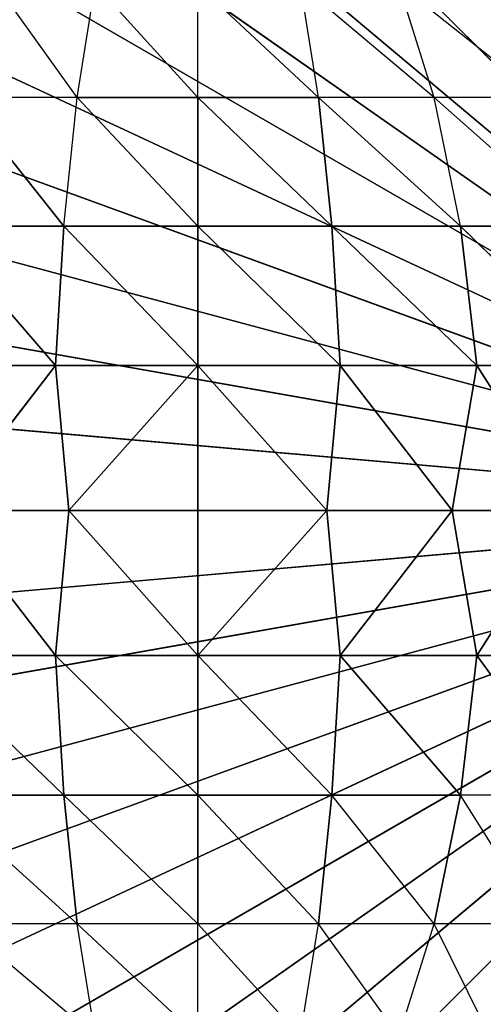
# Model space of a CAD drawing. Extents: x 226 to 378, y -30 to 313.
# Tile 33 of 256: x 278.825 to 279.221, y 41.189 to 42.03. Entities that reach past the tile are written whole.
import ezdxf

# ---------------------------------------------------------------- set-up
doc = ezdxf.new("R2010")
doc.units = 0
doc.header["$LTSCALE"] = 25.4
doc.layers.get('0').update_dxf_attribs({"color": 13, "linetype": 'CONTINUOUS'})
for name, color, linetype in [('_NCL1_62', 7, 'CONTINUOUS'), ('_NCL1_64', 250, 'CONTINUOUS'), ('_NCL1_8', 41, 'CONTINUOUS')]:
    doc.layers.add(name, color=color, linetype=linetype)

# ---------------------------------------------------------------- blocks, each defined once
blk = doc.blocks.new('EWON_2005CD_4005CD_COSY141')
at = {"layer": '_NCL1_8', "color": 0}
for p, q in [((99.06, 271.78, 297.18), (98.425, 271.145, 297.18)), ((99.06, 271.78, 297.18), (98.425, 271.145, 297.18)), ((99.17026, 271.77035, 297.18), (98.425, 271.145, 297.18)), ((99.17026, 271.77035, 297.18), (98.425, 271.145, 297.18)), ((99.27717, 271.7417, 297.18), (98.425, 271.145, 297.18)), ((99.27717, 271.7417, 297.18), (98.425, 271.145, 297.18)), ((99.3775, 271.69494, 297.18), (98.425, 271.145, 297.18)), ((99.3775, 271.69494, 297.18), (98.425, 271.145, 297.18)), ((99.46815, 271.63144, 297.18), (98.425, 271.145, 297.18)), ((99.46815, 271.63144, 297.18), (98.425, 271.145, 297.18)), ((98.81052, 271.59402, 309.61833), (98.85794, 271.49778, 309.73278)), ((98.88817, 271.59402, 309.65983), (98.85794, 271.49778, 309.73278)), ((98.88817, 271.59402, 309.65983), (98.95698, 271.49778, 309.76283)), ((98.9724, 271.59402, 309.68539), (98.95698, 271.49778, 309.76283)), ((98.9724, 271.59402, 309.68539), (99.06, 271.49778, 309.77296)), ((99.06, 271.59402, 309.694), (99.06, 271.49778, 309.77296)), ((99.06, 271.59402, 309.694), (99.163, 271.49778, 309.76283)), ((99.14758, 271.59402, 309.68539), (99.163, 271.49778, 309.76283)), ((99.14758, 271.59402, 309.68539), (99.26203, 271.49778, 309.73278)), ((99.54644, 271.55318, 297.18), (98.425, 271.145, 297.18)), ((99.54644, 271.55318, 297.18), (98.425, 271.145, 297.18)), ((98.76666, 271.49778, 309.68399), (98.83549, 271.388, 309.78699)), ((98.76666, 271.49778, 309.68399), (98.85794, 271.49778, 309.73278)), ((98.85794, 271.49778, 309.73278), (98.83549, 271.388, 309.78699)), ((98.85794, 271.49778, 309.73278), (98.95698, 271.49778, 309.76283)), ((98.85794, 271.49778, 309.73278), (98.94555, 271.388, 309.82039)), ((98.95698, 271.49778, 309.76283), (98.94555, 271.388, 309.82039)), ((98.95698, 271.49778, 309.76283), (99.06, 271.388, 309.83166)), ((98.95698, 271.49778, 309.76283), (99.06, 271.388, 309.83166)), ((98.95698, 271.49778, 309.76283), (99.06, 271.49778, 309.77296)), ((99.06, 271.49778, 309.77296), (99.06, 271.388, 309.83166)), ((99.06, 271.49778, 309.77296), (99.17445, 271.388, 309.82039)), ((99.06, 271.49778, 309.77296), (99.06, 271.388, 309.83166)), ((99.06, 271.49778, 309.77296), (99.17445, 271.388, 309.82039)), ((99.06, 271.49778, 309.77296), (99.163, 271.49778, 309.76283)), ((99.163, 271.49778, 309.76283), (99.26203, 271.49778, 309.73278)), ((99.163, 271.49778, 309.76283), (99.17445, 271.388, 309.82039)), ((99.163, 271.49778, 309.76283), (99.28449, 271.388, 309.78699)), ((99.163, 271.49778, 309.76283), (99.17445, 271.388, 309.82039)), ((99.60991, 271.4625, 297.18), (98.425, 271.145, 297.18)), ((99.60991, 271.4625, 297.18), (98.425, 271.145, 297.18)), ((98.73407, 271.388, 309.73278), (98.82165, 271.26888, 309.82039)), ((98.73407, 271.388, 309.73278), (98.82165, 271.26888, 309.82039)), ((98.73407, 271.388, 309.73278), (98.83549, 271.388, 309.78699)), ((98.83549, 271.388, 309.78699), (98.82165, 271.26888, 309.82039)), ((98.83549, 271.388, 309.78699), (98.82165, 271.26888, 309.82039)), ((98.83549, 271.388, 309.78699), (98.93849, 271.26888, 309.85582)), ((98.83549, 271.388, 309.78699), (98.93849, 271.26888, 309.85582)), ((98.83549, 271.388, 309.78699), (98.94555, 271.388, 309.82039)), ((98.83549, 271.388, 309.78699), (98.94555, 271.388, 309.82039)), ((98.94555, 271.388, 309.82039), (98.93849, 271.26888, 309.85582)), ((98.94555, 271.388, 309.82039), (98.93849, 271.26888, 309.85582)), ((98.94555, 271.388, 309.82039), (99.06, 271.26888, 309.86778)), ((98.94555, 271.388, 309.82039), (99.06, 271.26888, 309.86778)), ((98.94555, 271.388, 309.82039), (99.06, 271.388, 309.83166)), ((98.94555, 271.388, 309.82039), (99.06, 271.388, 309.83166)), ((99.06, 271.388, 309.83166), (99.06, 271.26888, 309.86778)), ((99.06, 271.388, 309.83166), (99.18149, 271.26888, 309.85582)), ((99.06, 271.388, 309.83166), (99.06, 271.26888, 309.86778)), ((99.06, 271.388, 309.83166), (99.18149, 271.26888, 309.85582)), ((99.06, 271.388, 309.83166), (99.17445, 271.388, 309.82039)), ((99.06, 271.388, 309.83166), (99.17445, 271.388, 309.82039)), ((99.17445, 271.388, 309.82039), (99.18149, 271.26888, 309.85582)), ((99.17445, 271.388, 309.82039), (99.29833, 271.26888, 309.82039)), ((99.17445, 271.388, 309.82039), (99.18149, 271.26888, 309.85582)), ((99.17445, 271.388, 309.82039), (99.29833, 271.26888, 309.82039)), ((99.17445, 271.388, 309.82039), (99.28449, 271.388, 309.78699)), ((99.17445, 271.388, 309.82039), (99.28449, 271.388, 309.78699)), ((99.6567, 271.3622, 297.18), (98.425, 271.145, 297.18)), ((99.6567, 271.3622, 297.18), (98.425, 271.145, 297.18)), ((98.71398, 271.26888, 309.76283), (98.82165, 271.26888, 309.82039)), ((98.71398, 271.26888, 309.76283), (98.82165, 271.26888, 309.82039)), ((98.7425, 271.145, 309.79491), (98.82165, 271.26888, 309.82039)), ((98.7425, 271.145, 309.79491), (98.82165, 271.26888, 309.82039)), ((98.82165, 271.26888, 309.82039), (98.8428, 271.145, 309.8417)), ((98.82165, 271.26888, 309.82039), (98.8428, 271.145, 309.8417)), ((98.82165, 271.26888, 309.82039), (98.93849, 271.26888, 309.85582)), ((98.82165, 271.26888, 309.82039), (98.93849, 271.26888, 309.85582)), ((98.8428, 271.145, 309.8417), (98.93849, 271.26888, 309.85582)), ((98.8428, 271.145, 309.8417), (98.93849, 271.26888, 309.85582)), ((98.93849, 271.26888, 309.85582), (98.94971, 271.145, 309.87035)), ((98.93849, 271.26888, 309.85582), (98.94971, 271.145, 309.87035)), ((98.93849, 271.26888, 309.85582), (99.06, 271.26888, 309.86778)), ((98.93849, 271.26888, 309.85582), (99.06, 271.26888, 309.86778)), ((98.94971, 271.145, 309.87035), (99.06, 271.26888, 309.86778)), ((98.94971, 271.145, 309.87035), (99.06, 271.26888, 309.86778)), ((99.06, 271.26888, 309.86778), (99.06, 271.145, 309.88)), ((99.06, 271.26888, 309.86778), (99.06, 271.145, 309.88)), ((99.06, 271.26888, 309.86778), (99.17026, 271.145, 309.87035)), ((99.06, 271.26888, 309.86778), (99.17026, 271.145, 309.87035)), ((99.06, 271.26888, 309.86778), (99.18149, 271.26888, 309.85582)), ((99.06, 271.26888, 309.86778), (99.18149, 271.26888, 309.85582)), ((99.17026, 271.145, 309.87035), (99.18149, 271.26888, 309.85582)), ((99.17026, 271.145, 309.87035), (99.18149, 271.26888, 309.85582)), ((99.18149, 271.26888, 309.85582), (99.27717, 271.145, 309.8417)), ((99.18149, 271.26888, 309.85582), (99.27717, 271.145, 309.8417)), ((99.18149, 271.26888, 309.85582), (99.29833, 271.26888, 309.82039)), ((99.18149, 271.26888, 309.85582), (99.29833, 271.26888, 309.82039)), ((99.68535, 271.25526, 297.18), (98.425, 271.145, 297.18)), ((99.68535, 271.25526, 297.18), (98.425, 271.145, 297.18)), ((99.06, 270.51, 297.18), (98.425, 271.145, 297.18)), ((99.06, 270.51, 297.18), (98.425, 271.145, 297.18)), ((99.17026, 270.51965, 297.18), (98.425, 271.145, 297.18)), ((99.17026, 270.51965, 297.18), (98.425, 271.145, 297.18)), ((99.27717, 270.5483, 297.18), (98.425, 271.145, 297.18)), ((99.27717, 270.5483, 297.18), (98.425, 271.145, 297.18)), ((99.3775, 270.59509, 297.18), (98.425, 271.145, 297.18)), ((99.3775, 270.59509, 297.18), (98.425, 271.145, 297.18)), ((99.46815, 270.65856, 297.18), (98.425, 271.145, 297.18)), ((99.46815, 270.65856, 297.18), (98.425, 271.145, 297.18)), ((99.54644, 270.73682, 297.18), (98.425, 271.145, 297.18)), ((99.54644, 270.73682, 297.18), (98.425, 271.145, 297.18)), ((99.60991, 270.8275, 297.18), (98.425, 271.145, 297.18)), ((99.60991, 270.8275, 297.18), (98.425, 271.145, 297.18)), ((99.6567, 270.92783, 297.18), (98.425, 271.145, 297.18)), ((99.6567, 270.92783, 297.18), (98.425, 271.145, 297.18)), ((99.68535, 271.03474, 297.18), (98.425, 271.145, 297.18)), ((99.68535, 271.03474, 297.18), (98.425, 271.145, 297.18)), ((99.695, 271.145, 297.18), (98.425, 271.145, 297.18)), ((99.695, 271.145, 297.18), (98.425, 271.145, 297.18)), ((98.8428, 271.145, 309.8417), (98.7425, 271.145, 309.79491)), ((98.8428, 271.145, 309.8417), (98.7425, 271.145, 309.79491)), ((98.82165, 271.02112, 309.82039), (98.7425, 271.145, 309.79491)), ((98.82165, 271.02112, 309.82039), (98.7425, 271.145, 309.79491)), ((98.8428, 271.145, 309.8417), (98.82165, 271.02112, 309.82039)), ((98.8428, 271.145, 309.8417), (98.82165, 271.02112, 309.82039)), ((98.94971, 271.145, 309.87035), (98.8428, 271.145, 309.8417)), ((98.94971, 271.145, 309.87035), (98.8428, 271.145, 309.8417)), ((98.93849, 271.02112, 309.85582), (98.8428, 271.145, 309.8417)), ((98.93849, 271.02112, 309.85582), (98.8428, 271.145, 309.8417)), ((98.93849, 271.02112, 309.85582), (98.94971, 271.145, 309.87035)), ((98.93849, 271.02112, 309.85582), (98.94971, 271.145, 309.87035)), ((99.06, 271.145, 309.88), (98.94971, 271.145, 309.87035)), ((98.94971, 271.145, 309.87035), (99.06, 271.02112, 309.86778)), ((99.06, 271.145, 309.88), (98.94971, 271.145, 309.87035)), ((98.94971, 271.145, 309.87035), (99.06, 271.02112, 309.86778)), ((99.17026, 271.145, 309.87035), (99.06, 271.145, 309.88)), ((99.06, 271.02112, 309.86778), (99.06, 271.145, 309.88)), ((99.17026, 271.145, 309.87035), (99.06, 271.145, 309.88)), ((99.17026, 271.145, 309.87035), (99.06, 271.02112, 309.86778)), ((99.06, 271.02112, 309.86778), (99.06, 271.145, 309.88)), ((99.17026, 271.145, 309.87035), (99.06, 271.02112, 309.86778)), ((99.27717, 271.145, 309.8417), (99.17026, 271.145, 309.87035)), ((99.27717, 271.145, 309.8417), (99.17026, 271.145, 309.87035)), ((99.18149, 271.02112, 309.85582), (99.17026, 271.145, 309.87035)), ((99.18149, 271.02112, 309.85582), (99.17026, 271.145, 309.87035)), ((99.18149, 271.02112, 309.85582), (99.27717, 271.145, 309.8417)), ((99.18149, 271.02112, 309.85582), (99.27717, 271.145, 309.8417)), ((98.82165, 271.02112, 309.82039), (98.71398, 271.02112, 309.76283)), ((98.71398, 271.02112, 309.76283), (98.83549, 270.902, 309.78699)), ((98.71398, 271.02112, 309.76283), (98.83549, 270.902, 309.78699)), ((98.82165, 271.02112, 309.82039), (98.71398, 271.02112, 309.76283)), ((98.93849, 271.02112, 309.85582), (98.82165, 271.02112, 309.82039)), ((98.82165, 271.02112, 309.82039), (98.83549, 270.902, 309.78699)), ((98.82165, 271.02112, 309.82039), (98.94555, 270.902, 309.82039)), ((98.82165, 271.02112, 309.82039), (98.83549, 270.902, 309.78699)), ((98.82165, 271.02112, 309.82039), (98.94555, 270.902, 309.82039)), ((98.93849, 271.02112, 309.85582), (98.82165, 271.02112, 309.82039)), ((99.06, 271.02112, 309.86778), (98.93849, 271.02112, 309.85582)), ((98.93849, 271.02112, 309.85582), (98.94555, 270.902, 309.82039)), ((98.93849, 271.02112, 309.85582), (99.06, 270.902, 309.83166)), ((98.93849, 271.02112, 309.85582), (98.94555, 270.902, 309.82039)), ((98.93849, 271.02112, 309.85582), (99.06, 270.902, 309.83166)), ((99.06, 271.02112, 309.86778), (98.93849, 271.02112, 309.85582)), ((99.18149, 271.02112, 309.85582), (99.06, 271.02112, 309.86778)), ((99.06, 271.02112, 309.86778), (99.06, 270.902, 309.83166)), ((99.06, 271.02112, 309.86778), (99.17445, 270.902, 309.82039)), ((99.06, 271.02112, 309.86778), (99.06, 270.902, 309.83166)), ((99.06, 271.02112, 309.86778), (99.17445, 270.902, 309.82039)), ((99.18149, 271.02112, 309.85582), (99.06, 271.02112, 309.86778)), ((99.18149, 271.02112, 309.85582), (99.17445, 270.902, 309.82039)), ((99.18149, 271.02112, 309.85582), (99.17445, 270.902, 309.82039)), ((99.29833, 271.02112, 309.82039), (99.18149, 271.02112, 309.85582)), ((99.18149, 271.02112, 309.85582), (99.28449, 270.902, 309.78699)), ((99.18149, 271.02112, 309.85582), (99.28449, 270.902, 309.78699)), ((99.29833, 271.02112, 309.82039), (99.18149, 271.02112, 309.85582)), ((98.73407, 270.902, 309.73278), (98.85794, 270.79222, 309.73278)), ((98.73407, 270.902, 309.73278), (98.83549, 270.902, 309.78699)), ((98.83549, 270.902, 309.78699), (98.85794, 270.79222, 309.73278)), ((98.83549, 270.902, 309.78699), (98.95698, 270.79222, 309.76283)), ((98.83549, 270.902, 309.78699), (98.94555, 270.902, 309.82039)), ((98.83549, 270.902, 309.78699), (98.94555, 270.902, 309.82039)), ((98.94555, 270.902, 309.82039), (98.95698, 270.79222, 309.76283)), ((98.94555, 270.902, 309.82039), (99.06, 270.79222, 309.77296)), ((98.94555, 270.902, 309.82039), (98.95698, 270.79222, 309.76283)), ((98.94555, 270.902, 309.82039), (99.06, 270.79222, 309.77296)), ((98.94555, 270.902, 309.82039), (99.06, 270.902, 309.83166)), ((98.94555, 270.902, 309.82039), (99.06, 270.902, 309.83166)), ((99.06, 270.902, 309.83166), (99.06, 270.79222, 309.77296)), ((99.06, 270.902, 309.83166), (99.163, 270.79222, 309.76283)), ((99.06, 270.902, 309.83166), (99.06, 270.79222, 309.77296)), ((99.06, 270.902, 309.83166), (99.163, 270.79222, 309.76283)), ((99.06, 270.902, 309.83166), (99.17445, 270.902, 309.82039)), ((99.06, 270.902, 309.83166), (99.17445, 270.902, 309.82039)), ((99.17445, 270.902, 309.82039), (99.163, 270.79222, 309.76283)), ((99.17445, 270.902, 309.82039), (99.26203, 270.79222, 309.73278)), ((99.17445, 270.902, 309.82039), (99.28449, 270.902, 309.78699)), ((99.17445, 270.902, 309.82039), (99.28449, 270.902, 309.78699)), ((98.76666, 270.79222, 309.68399), (98.88817, 270.69598, 309.65983)), ((98.76666, 270.79222, 309.68399), (98.85794, 270.79222, 309.73278)), ((98.85794, 270.79222, 309.73278), (98.88817, 270.69598, 309.65983)), ((98.85794, 270.79222, 309.73278), (98.9724, 270.69598, 309.68539)), ((98.85794, 270.79222, 309.73278), (98.95698, 270.79222, 309.76283)), ((98.95698, 270.79222, 309.76283), (98.9724, 270.69598, 309.68539)), ((98.95698, 270.79222, 309.76283), (99.06, 270.69598, 309.694)), ((98.95698, 270.79222, 309.76283), (99.06, 270.79222, 309.77296)), ((99.06, 270.79222, 309.77296), (99.06, 270.69598, 309.694)), ((99.06, 270.79222, 309.77296), (99.14758, 270.69598, 309.68539)), ((99.06, 270.79222, 309.77296), (99.163, 270.79222, 309.76283)), ((99.163, 270.79222, 309.76283), (99.14758, 270.69598, 309.68539)), ((99.163, 270.79222, 309.76283), (99.23183, 270.69598, 309.65983)), ((99.163, 270.79222, 309.76283), (99.26203, 270.79222, 309.73278))]:
    blk.add_line(p, q, dxfattribs=at)
at = {"color": 7}
mesh = blk.add_polyface(dxfattribs=at)
corners = [(105.41, 276.89132, 297.18), (83.82, 279.42949, 297.18), (83.82, 241.27051, 297.18)]
mesh.append_faces([[corners[k] for k in face] for face in [(0, 1, 2)]], dxfattribs={"color": 7})
mesh = blk.add_polyface(dxfattribs=at)
corners = [(104.14, 276.89132, 298.45), (85.09, 241.27051, 298.45), (85.09, 279.42949, 298.45)]
mesh.append_faces([[corners[k] for k in face] for face in [(0, 1, 2)]], dxfattribs={"color": 7})
mesh = blk.add_polyface(dxfattribs=at)
corners = [(105.41, 276.89132, 297.18), (83.82, 241.27051, 297.18), (105.41, 243.80868, 297.18)]
mesh.append_faces([[corners[k] for k in face] for face in [(0, 1, 2)]], dxfattribs={"color": 7})
mesh = blk.add_polyface(dxfattribs=at)
corners = [(104.14, 243.80868, 298.45), (85.09, 241.27051, 298.45), (104.14, 276.89132, 298.45)]
mesh.append_faces([[corners[k] for k in face] for face in [(0, 1, 2)]], dxfattribs={"color": 7})
at = {"layer": '_NCL1_62', "color": 7}
mesh = blk.add_polyface(dxfattribs=at)
corners = [(119.38, 342.9, 27.94), (45.72, 248.92, 27.94), (119.38, 151.13, 27.94)]
mesh.append_faces([[corners[k] for k in face] for face in [(0, 1, 2)]], dxfattribs={"color": 7})
mesh = blk.add_polyface(dxfattribs=at)
corners = [(119.38, 342.9, 27.94), (45.72, 254, 27.94), (45.72, 248.92, 27.94)]
mesh.append_faces([[corners[k] for k in face] for face in [(0, 1, 2)]], dxfattribs={"color": 7})
mesh = blk.add_polyface(dxfattribs=at)
corners = [(119.38, 342.9, 27.94), (45.72, 261.62, 27.94), (45.72, 254, 27.94)]
mesh.append_faces([[corners[k] for k in face] for face in [(0, 1, 2)]], dxfattribs={"color": 7})
mesh = blk.add_polyface(dxfattribs=at)
corners = [(119.38, 342.9, 27.94), (45.72, 266.7, 27.94), (45.72, 261.62, 27.94)]
mesh.append_faces([[corners[k] for k in face] for face in [(0, 1, 2)]], dxfattribs={"color": 7})
mesh = blk.add_polyface(dxfattribs=at)
corners = [(119.38, 342.9, 27.94), (45.72, 274.32, 27.94), (45.72, 266.7, 27.94)]
mesh.append_faces([[corners[k] for k in face] for face in [(0, 1, 2)]], dxfattribs={"color": 7})
at = {"layer": '_NCL1_64', "color": 250}
mesh = blk.add_polyface(dxfattribs=at)
corners = [(111.76, 303.53, 297.18), (96.53974, 229.71125, 297.18), (96.31751, 230.0286, 297.18)]
mesh.append_faces([[corners[k] for k in face] for face in [(0, 1, 2)]], dxfattribs={"color": 250})
mesh = blk.add_polyface(dxfattribs=at)
corners = [(111.76, 303.53, 297.18), (96.31751, 230.0286, 297.18), (96.31751, 290.6714, 297.18)]
mesh.append_faces([[corners[k] for k in face] for face in [(0, 1, 2)]], dxfattribs={"color": 250})
mesh = blk.add_polyface(dxfattribs=at)
corners = [(111.76, 303.53, 297.18), (96.70346, 229.36015, 297.18), (96.53974, 229.71125, 297.18)]
mesh.append_faces([[corners[k] for k in face] for face in [(0, 1, 2)]], dxfattribs={"color": 250})
mesh = blk.add_polyface(dxfattribs=at)
corners = [(111.76, 303.53, 297.18), (106.68, 213.36, 297.18), (96.70346, 229.36015, 297.18)]
mesh.append_faces([[corners[k] for k in face] for face in [(0, 1, 2)]], dxfattribs={"color": 250})
at = {"layer": '_NCL1_8', "color": 41}
mesh = blk.add_polyface(dxfattribs=at)
corners = [(99.17026, 271.77035, 297.18), (99.06, 271.78, 297.18), (98.425, 271.145, 297.18)]
mesh.append_faces([[corners[k] for k in face] for face in [(0, 1, 2)]], dxfattribs={"color": 41})
mesh = blk.add_polyface(dxfattribs=at)
corners = [(99.06, 271.78, 297.18), (98.94971, 271.77035, 297.18), (98.425, 271.145, 297.18)]
mesh.append_faces([[corners[k] for k in face] for face in [(0, 1, 2)]], dxfattribs={"color": 41})
mesh = blk.add_polyface(dxfattribs=at)
corners = [(99.27717, 271.7417, 297.18), (99.17026, 271.77035, 297.18), (98.425, 271.145, 297.18)]
mesh.append_faces([[corners[k] for k in face] for face in [(0, 1, 2)]], dxfattribs={"color": 41})
mesh = blk.add_polyface(dxfattribs=at)
corners = [(98.94971, 271.77035, 297.18), (98.8428, 271.7417, 297.18), (98.425, 271.145, 297.18)]
mesh.append_faces([[corners[k] for k in face] for face in [(0, 1, 2)]], dxfattribs={"color": 41})
mesh = blk.add_polyface(dxfattribs=at)
corners = [(99.3775, 271.69494, 297.18), (99.27717, 271.7417, 297.18), (98.425, 271.145, 297.18)]
mesh.append_faces([[corners[k] for k in face] for face in [(0, 1, 2)]], dxfattribs={"color": 41})
mesh = blk.add_polyface(dxfattribs=at)
corners = [(98.8428, 271.7417, 297.18), (98.7425, 271.69494, 297.18), (98.425, 271.145, 297.18)]
mesh.append_faces([[corners[k] for k in face] for face in [(0, 1, 2)]], dxfattribs={"color": 41})
mesh = blk.add_polyface(dxfattribs=at)
corners = [(99.46815, 271.63144, 297.18), (99.3775, 271.69494, 297.18), (98.425, 271.145, 297.18)]
mesh.append_faces([[corners[k] for k in face] for face in [(0, 1, 2)]], dxfattribs={"color": 41})
mesh = blk.add_polyface(dxfattribs=at)
corners = [(99.54644, 271.55318, 297.18), (99.46815, 271.63144, 297.18), (98.425, 271.145, 297.18)]
mesh.append_faces([[corners[k] for k in face] for face in [(0, 1, 2)]], dxfattribs={"color": 41})
mesh = blk.add_polyface(dxfattribs=at)
corners = [(99.60991, 271.4625, 297.18), (99.54644, 271.55318, 297.18), (98.425, 271.145, 297.18)]
mesh.append_faces([[corners[k] for k in face] for face in [(0, 1, 2)]], dxfattribs={"color": 41})
mesh = blk.add_polyface(dxfattribs=at)
corners = [(98.94555, 271.388, 309.82039), (98.83549, 271.388, 309.78699), (98.85794, 271.49778, 309.73278)]
mesh.append_faces([[corners[k] for k in face] for face in [(0, 1, 2)]], dxfattribs={"color": 41})
mesh = blk.add_polyface(dxfattribs=at)
corners = [(99.06, 271.388, 309.83166), (98.94555, 271.388, 309.82039), (98.95698, 271.49778, 309.76283)]
mesh.append_faces([[corners[k] for k in face] for face in [(0, 1, 2)]], dxfattribs={"color": 41})
mesh = blk.add_polyface(dxfattribs=at)
corners = [(99.06, 271.388, 309.83166), (98.95698, 271.49778, 309.76283), (99.06, 271.49778, 309.77296)]
mesh.append_faces([[corners[k] for k in face] for face in [(0, 1, 2)]], dxfattribs={"color": 41})
mesh = blk.add_polyface(dxfattribs=at)
corners = [(99.17445, 271.388, 309.82039), (99.06, 271.388, 309.83166), (99.06, 271.49778, 309.77296)]
mesh.append_faces([[corners[k] for k in face] for face in [(0, 1, 2)]], dxfattribs={"color": 41})
mesh = blk.add_polyface(dxfattribs=at)
corners = [(99.17445, 271.388, 309.82039), (99.06, 271.49778, 309.77296), (99.163, 271.49778, 309.76283)]
mesh.append_faces([[corners[k] for k in face] for face in [(0, 1, 2)]], dxfattribs={"color": 41})
mesh = blk.add_polyface(dxfattribs=at)
corners = [(99.28449, 271.388, 309.78699), (99.17445, 271.388, 309.82039), (99.163, 271.49778, 309.76283)]
mesh.append_faces([[corners[k] for k in face] for face in [(0, 1, 2)]], dxfattribs={"color": 41})
mesh = blk.add_polyface(dxfattribs=at)
corners = [(99.6567, 271.3622, 297.18), (99.60991, 271.4625, 297.18), (98.425, 271.145, 297.18)]
mesh.append_faces([[corners[k] for k in face] for face in [(0, 1, 2)]], dxfattribs={"color": 41})
mesh = blk.add_polyface(dxfattribs=at)
corners = [(98.82165, 271.26888, 309.82039), (98.71398, 271.26888, 309.76283), (98.73407, 271.388, 309.73278)]
mesh.append_faces([[corners[k] for k in face] for face in [(0, 1, 2)]], dxfattribs={"color": 41})
mesh = blk.add_polyface(dxfattribs=at)
corners = [(98.83549, 271.388, 309.78699), (98.82165, 271.26888, 309.82039), (98.73407, 271.388, 309.73278)]
mesh.append_faces([[corners[k] for k in face] for face in [(0, 1, 2)]], dxfattribs={"color": 41})
mesh = blk.add_polyface(dxfattribs=at)
corners = [(98.93849, 271.26888, 309.85582), (98.82165, 271.26888, 309.82039), (98.83549, 271.388, 309.78699)]
mesh.append_faces([[corners[k] for k in face] for face in [(0, 1, 2)]], dxfattribs={"color": 41})
mesh = blk.add_polyface(dxfattribs=at)
corners = [(98.94555, 271.388, 309.82039), (98.93849, 271.26888, 309.85582), (98.83549, 271.388, 309.78699)]
mesh.append_faces([[corners[k] for k in face] for face in [(0, 1, 2)]], dxfattribs={"color": 41})
mesh = blk.add_polyface(dxfattribs=at)
corners = [(99.06, 271.26888, 309.86778), (98.93849, 271.26888, 309.85582), (98.94555, 271.388, 309.82039)]
mesh.append_faces([[corners[k] for k in face] for face in [(0, 1, 2)]], dxfattribs={"color": 41})
mesh = blk.add_polyface(dxfattribs=at)
corners = [(99.06, 271.26888, 309.86778), (98.94555, 271.388, 309.82039), (99.06, 271.388, 309.83166)]
mesh.append_faces([[corners[k] for k in face] for face in [(0, 1, 2)]], dxfattribs={"color": 41})
mesh = blk.add_polyface(dxfattribs=at)
corners = [(99.18149, 271.26888, 309.85582), (99.06, 271.26888, 309.86778), (99.06, 271.388, 309.83166)]
mesh.append_faces([[corners[k] for k in face] for face in [(0, 1, 2)]], dxfattribs={"color": 41})
mesh = blk.add_polyface(dxfattribs=at)
corners = [(99.18149, 271.26888, 309.85582), (99.06, 271.388, 309.83166), (99.17445, 271.388, 309.82039)]
mesh.append_faces([[corners[k] for k in face] for face in [(0, 1, 2)]], dxfattribs={"color": 41})
mesh = blk.add_polyface(dxfattribs=at)
corners = [(99.29833, 271.26888, 309.82039), (99.18149, 271.26888, 309.85582), (99.17445, 271.388, 309.82039)]
mesh.append_faces([[corners[k] for k in face] for face in [(0, 1, 2)]], dxfattribs={"color": 41})
mesh = blk.add_polyface(dxfattribs=at)
corners = [(99.29833, 271.26888, 309.82039), (99.17445, 271.388, 309.82039), (99.28449, 271.388, 309.78699)]
mesh.append_faces([[corners[k] for k in face] for face in [(0, 1, 2)]], dxfattribs={"color": 41})
mesh = blk.add_polyface(dxfattribs=at)
corners = [(99.68535, 271.25526, 297.18), (99.6567, 271.3622, 297.18), (98.425, 271.145, 297.18)]
mesh.append_faces([[corners[k] for k in face] for face in [(0, 1, 2)]], dxfattribs={"color": 41})
mesh = blk.add_polyface(dxfattribs=at)
corners = [(98.82165, 271.26888, 309.82039), (98.7425, 271.145, 309.79491), (98.71398, 271.26888, 309.76283)]
mesh.append_faces([[corners[k] for k in face] for face in [(0, 1, 2)]], dxfattribs={"color": 41})
mesh = blk.add_polyface(dxfattribs=at)
corners = [(98.8428, 271.145, 309.8417), (98.7425, 271.145, 309.79491), (98.82165, 271.26888, 309.82039)]
mesh.append_faces([[corners[k] for k in face] for face in [(0, 1, 2)]], dxfattribs={"color": 41})
mesh = blk.add_polyface(dxfattribs=at)
corners = [(98.93849, 271.26888, 309.85582), (98.8428, 271.145, 309.8417), (98.82165, 271.26888, 309.82039)]
mesh.append_faces([[corners[k] for k in face] for face in [(0, 1, 2)]], dxfattribs={"color": 41})
mesh = blk.add_polyface(dxfattribs=at)
corners = [(98.94971, 271.145, 309.87035), (98.8428, 271.145, 309.8417), (98.93849, 271.26888, 309.85582)]
mesh.append_faces([[corners[k] for k in face] for face in [(0, 1, 2)]], dxfattribs={"color": 41})
mesh = blk.add_polyface(dxfattribs=at)
corners = [(99.06, 271.26888, 309.86778), (98.94971, 271.145, 309.87035), (98.93849, 271.26888, 309.85582)]
mesh.append_faces([[corners[k] for k in face] for face in [(0, 1, 2)]], dxfattribs={"color": 41})
mesh = blk.add_polyface(dxfattribs=at)
corners = [(99.06, 271.145, 309.88), (98.94971, 271.145, 309.87035), (99.06, 271.26888, 309.86778)]
mesh.append_faces([[corners[k] for k in face] for face in [(0, 1, 2)]], dxfattribs={"color": 41})
mesh = blk.add_polyface(dxfattribs=at)
corners = [(99.17026, 271.145, 309.87035), (99.06, 271.145, 309.88), (99.06, 271.26888, 309.86778)]
mesh.append_faces([[corners[k] for k in face] for face in [(0, 1, 2)]], dxfattribs={"color": 41})
mesh = blk.add_polyface(dxfattribs=at)
corners = [(99.18149, 271.26888, 309.85582), (99.17026, 271.145, 309.87035), (99.06, 271.26888, 309.86778)]
mesh.append_faces([[corners[k] for k in face] for face in [(0, 1, 2)]], dxfattribs={"color": 41})
mesh = blk.add_polyface(dxfattribs=at)
corners = [(99.27717, 271.145, 309.8417), (99.17026, 271.145, 309.87035), (99.18149, 271.26888, 309.85582)]
mesh.append_faces([[corners[k] for k in face] for face in [(0, 1, 2)]], dxfattribs={"color": 41})
mesh = blk.add_polyface(dxfattribs=at)
corners = [(99.29833, 271.26888, 309.82039), (99.27717, 271.145, 309.8417), (99.18149, 271.26888, 309.85582)]
mesh.append_faces([[corners[k] for k in face] for face in [(0, 1, 2)]], dxfattribs={"color": 41})
mesh = blk.add_polyface(dxfattribs=at)
corners = [(99.695, 271.145, 297.18), (99.68535, 271.25526, 297.18), (98.425, 271.145, 297.18)]
mesh.append_faces([[corners[k] for k in face] for face in [(0, 1, 2)]], dxfattribs={"color": 41})
mesh = blk.add_polyface(dxfattribs=at)
corners = [(98.8428, 270.5483, 297.18), (98.425, 271.145, 297.18), (98.7425, 270.59509, 297.18)]
mesh.append_faces([[corners[k] for k in face] for face in [(0, 1, 2)]], dxfattribs={"color": 41})
mesh = blk.add_polyface(dxfattribs=at)
corners = [(98.94971, 270.51965, 297.18), (98.425, 271.145, 297.18), (98.8428, 270.5483, 297.18)]
mesh.append_faces([[corners[k] for k in face] for face in [(0, 1, 2)]], dxfattribs={"color": 41})
mesh = blk.add_polyface(dxfattribs=at)
corners = [(99.06, 270.51, 297.18), (98.425, 271.145, 297.18), (98.94971, 270.51965, 297.18)]
mesh.append_faces([[corners[k] for k in face] for face in [(0, 1, 2)]], dxfattribs={"color": 41})
mesh = blk.add_polyface(dxfattribs=at)
corners = [(99.17026, 270.51965, 297.18), (98.425, 271.145, 297.18), (99.06, 270.51, 297.18)]
mesh.append_faces([[corners[k] for k in face] for face in [(0, 1, 2)]], dxfattribs={"color": 41})
mesh = blk.add_polyface(dxfattribs=at)
corners = [(99.27717, 270.5483, 297.18), (98.425, 271.145, 297.18), (99.17026, 270.51965, 297.18)]
mesh.append_faces([[corners[k] for k in face] for face in [(0, 1, 2)]], dxfattribs={"color": 41})
mesh = blk.add_polyface(dxfattribs=at)
corners = [(99.3775, 270.59509, 297.18), (98.425, 271.145, 297.18), (99.27717, 270.5483, 297.18)]
mesh.append_faces([[corners[k] for k in face] for face in [(0, 1, 2)]], dxfattribs={"color": 41})
mesh = blk.add_polyface(dxfattribs=at)
corners = [(99.46815, 270.65856, 297.18), (98.425, 271.145, 297.18), (99.3775, 270.59509, 297.18)]
mesh.append_faces([[corners[k] for k in face] for face in [(0, 1, 2)]], dxfattribs={"color": 41})
mesh = blk.add_polyface(dxfattribs=at)
corners = [(99.54644, 270.73682, 297.18), (98.425, 271.145, 297.18), (99.46815, 270.65856, 297.18)]
mesh.append_faces([[corners[k] for k in face] for face in [(0, 1, 2)]], dxfattribs={"color": 41})
mesh = blk.add_polyface(dxfattribs=at)
corners = [(99.60991, 270.8275, 297.18), (98.425, 271.145, 297.18), (99.54644, 270.73682, 297.18)]
mesh.append_faces([[corners[k] for k in face] for face in [(0, 1, 2)]], dxfattribs={"color": 41})
mesh = blk.add_polyface(dxfattribs=at)
corners = [(99.6567, 270.92783, 297.18), (98.425, 271.145, 297.18), (99.60991, 270.8275, 297.18)]
mesh.append_faces([[corners[k] for k in face] for face in [(0, 1, 2)]], dxfattribs={"color": 41})
mesh = blk.add_polyface(dxfattribs=at)
corners = [(99.68535, 271.03474, 297.18), (98.425, 271.145, 297.18), (99.6567, 270.92783, 297.18)]
mesh.append_faces([[corners[k] for k in face] for face in [(0, 1, 2)]], dxfattribs={"color": 41})
mesh = blk.add_polyface(dxfattribs=at)
corners = [(99.695, 271.145, 297.18), (98.425, 271.145, 297.18), (99.68535, 271.03474, 297.18)]
mesh.append_faces([[corners[k] for k in face] for face in [(0, 1, 2)]], dxfattribs={"color": 41})
mesh = blk.add_polyface(dxfattribs=at)
corners = [(98.82165, 271.02112, 309.82039), (98.71398, 271.02112, 309.76283), (98.7425, 271.145, 309.79491)]
mesh.append_faces([[corners[k] for k in face] for face in [(0, 1, 2)]], dxfattribs={"color": 41})
mesh = blk.add_polyface(dxfattribs=at)
corners = [(98.8428, 271.145, 309.8417), (98.82165, 271.02112, 309.82039), (98.7425, 271.145, 309.79491)]
mesh.append_faces([[corners[k] for k in face] for face in [(0, 1, 2)]], dxfattribs={"color": 41})
mesh = blk.add_polyface(dxfattribs=at)
corners = [(98.93849, 271.02112, 309.85582), (98.82165, 271.02112, 309.82039), (98.8428, 271.145, 309.8417)]
mesh.append_faces([[corners[k] for k in face] for face in [(0, 1, 2)]], dxfattribs={"color": 41})
mesh = blk.add_polyface(dxfattribs=at)
corners = [(98.94971, 271.145, 309.87035), (98.93849, 271.02112, 309.85582), (98.8428, 271.145, 309.8417)]
mesh.append_faces([[corners[k] for k in face] for face in [(0, 1, 2)]], dxfattribs={"color": 41})
mesh = blk.add_polyface(dxfattribs=at)
corners = [(99.06, 271.02112, 309.86778), (98.93849, 271.02112, 309.85582), (98.94971, 271.145, 309.87035)]
mesh.append_faces([[corners[k] for k in face] for face in [(0, 1, 2)]], dxfattribs={"color": 41})
mesh = blk.add_polyface(dxfattribs=at)
corners = [(99.06, 271.02112, 309.86778), (98.94971, 271.145, 309.87035), (99.06, 271.145, 309.88)]
mesh.append_faces([[corners[k] for k in face] for face in [(0, 1, 2)]], dxfattribs={"color": 41})
mesh = blk.add_polyface(dxfattribs=at)
corners = [(99.17026, 271.145, 309.87035), (99.06, 271.02112, 309.86778), (99.06, 271.145, 309.88)]
mesh.append_faces([[corners[k] for k in face] for face in [(0, 1, 2)]], dxfattribs={"color": 41})
mesh = blk.add_polyface(dxfattribs=at)
corners = [(99.18149, 271.02112, 309.85582), (99.06, 271.02112, 309.86778), (99.17026, 271.145, 309.87035)]
mesh.append_faces([[corners[k] for k in face] for face in [(0, 1, 2)]], dxfattribs={"color": 41})
mesh = blk.add_polyface(dxfattribs=at)
corners = [(99.27717, 271.145, 309.8417), (99.18149, 271.02112, 309.85582), (99.17026, 271.145, 309.87035)]
mesh.append_faces([[corners[k] for k in face] for face in [(0, 1, 2)]], dxfattribs={"color": 41})
mesh = blk.add_polyface(dxfattribs=at)
corners = [(99.29833, 271.02112, 309.82039), (99.18149, 271.02112, 309.85582), (99.27717, 271.145, 309.8417)]
mesh.append_faces([[corners[k] for k in face] for face in [(0, 1, 2)]], dxfattribs={"color": 41})
mesh = blk.add_polyface(dxfattribs=at)
corners = [(98.83549, 270.902, 309.78699), (98.73407, 270.902, 309.73278), (98.71398, 271.02112, 309.76283)]
mesh.append_faces([[corners[k] for k in face] for face in [(0, 1, 2)]], dxfattribs={"color": 41})
mesh = blk.add_polyface(dxfattribs=at)
corners = [(98.83549, 270.902, 309.78699), (98.71398, 271.02112, 309.76283), (98.82165, 271.02112, 309.82039)]
mesh.append_faces([[corners[k] for k in face] for face in [(0, 1, 2)]], dxfattribs={"color": 41})
mesh = blk.add_polyface(dxfattribs=at)
corners = [(98.94555, 270.902, 309.82039), (98.83549, 270.902, 309.78699), (98.82165, 271.02112, 309.82039)]
mesh.append_faces([[corners[k] for k in face] for face in [(0, 1, 2)]], dxfattribs={"color": 41})
mesh = blk.add_polyface(dxfattribs=at)
corners = [(98.94555, 270.902, 309.82039), (98.82165, 271.02112, 309.82039), (98.93849, 271.02112, 309.85582)]
mesh.append_faces([[corners[k] for k in face] for face in [(0, 1, 2)]], dxfattribs={"color": 41})
mesh = blk.add_polyface(dxfattribs=at)
corners = [(99.06, 270.902, 309.83166), (98.94555, 270.902, 309.82039), (98.93849, 271.02112, 309.85582)]
mesh.append_faces([[corners[k] for k in face] for face in [(0, 1, 2)]], dxfattribs={"color": 41})
mesh = blk.add_polyface(dxfattribs=at)
corners = [(99.06, 270.902, 309.83166), (98.93849, 271.02112, 309.85582), (99.06, 271.02112, 309.86778)]
mesh.append_faces([[corners[k] for k in face] for face in [(0, 1, 2)]], dxfattribs={"color": 41})
mesh = blk.add_polyface(dxfattribs=at)
corners = [(99.17445, 270.902, 309.82039), (99.06, 270.902, 309.83166), (99.06, 271.02112, 309.86778)]
mesh.append_faces([[corners[k] for k in face] for face in [(0, 1, 2)]], dxfattribs={"color": 41})
mesh = blk.add_polyface(dxfattribs=at)
corners = [(99.18149, 271.02112, 309.85582), (99.17445, 270.902, 309.82039), (99.06, 271.02112, 309.86778)]
mesh.append_faces([[corners[k] for k in face] for face in [(0, 1, 2)]], dxfattribs={"color": 41})
mesh = blk.add_polyface(dxfattribs=at)
corners = [(99.28449, 270.902, 309.78699), (99.17445, 270.902, 309.82039), (99.18149, 271.02112, 309.85582)]
mesh.append_faces([[corners[k] for k in face] for face in [(0, 1, 2)]], dxfattribs={"color": 41})
mesh = blk.add_polyface(dxfattribs=at)
corners = [(99.29833, 271.02112, 309.82039), (99.28449, 270.902, 309.78699), (99.18149, 271.02112, 309.85582)]
mesh.append_faces([[corners[k] for k in face] for face in [(0, 1, 2)]], dxfattribs={"color": 41})
mesh = blk.add_polyface(dxfattribs=at)
corners = [(98.95698, 270.79222, 309.76283), (98.83549, 270.902, 309.78699), (98.94555, 270.902, 309.82039)]
mesh.append_faces([[corners[k] for k in face] for face in [(0, 1, 2)]], dxfattribs={"color": 41})
mesh = blk.add_polyface(dxfattribs=at)
corners = [(99.06, 270.79222, 309.77296), (98.95698, 270.79222, 309.76283), (98.94555, 270.902, 309.82039)]
mesh.append_faces([[corners[k] for k in face] for face in [(0, 1, 2)]], dxfattribs={"color": 41})
mesh = blk.add_polyface(dxfattribs=at)
corners = [(99.06, 270.79222, 309.77296), (98.94555, 270.902, 309.82039), (99.06, 270.902, 309.83166)]
mesh.append_faces([[corners[k] for k in face] for face in [(0, 1, 2)]], dxfattribs={"color": 41})
mesh = blk.add_polyface(dxfattribs=at)
corners = [(99.163, 270.79222, 309.76283), (99.06, 270.79222, 309.77296), (99.06, 270.902, 309.83166)]
mesh.append_faces([[corners[k] for k in face] for face in [(0, 1, 2)]], dxfattribs={"color": 41})
mesh = blk.add_polyface(dxfattribs=at)
corners = [(99.17445, 270.902, 309.82039), (99.163, 270.79222, 309.76283), (99.06, 270.902, 309.83166)]
mesh.append_faces([[corners[k] for k in face] for face in [(0, 1, 2)]], dxfattribs={"color": 41})
mesh = blk.add_polyface(dxfattribs=at)
corners = [(99.28449, 270.902, 309.78699), (99.26203, 270.79222, 309.73278), (99.17445, 270.902, 309.82039)]
mesh.append_faces([[corners[k] for k in face] for face in [(0, 1, 2)]], dxfattribs={"color": 41})

msp = doc.modelspace()

# ---------------------------------------------------------------- block references
at = {"color": 0, "rotation": 179.9999999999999}
msp.add_blockref('EWON_2005CD_4005CD_COSY141', (378.03735, 312.7553), dxfattribs=at)

doc.saveas('drawing.dxf')
